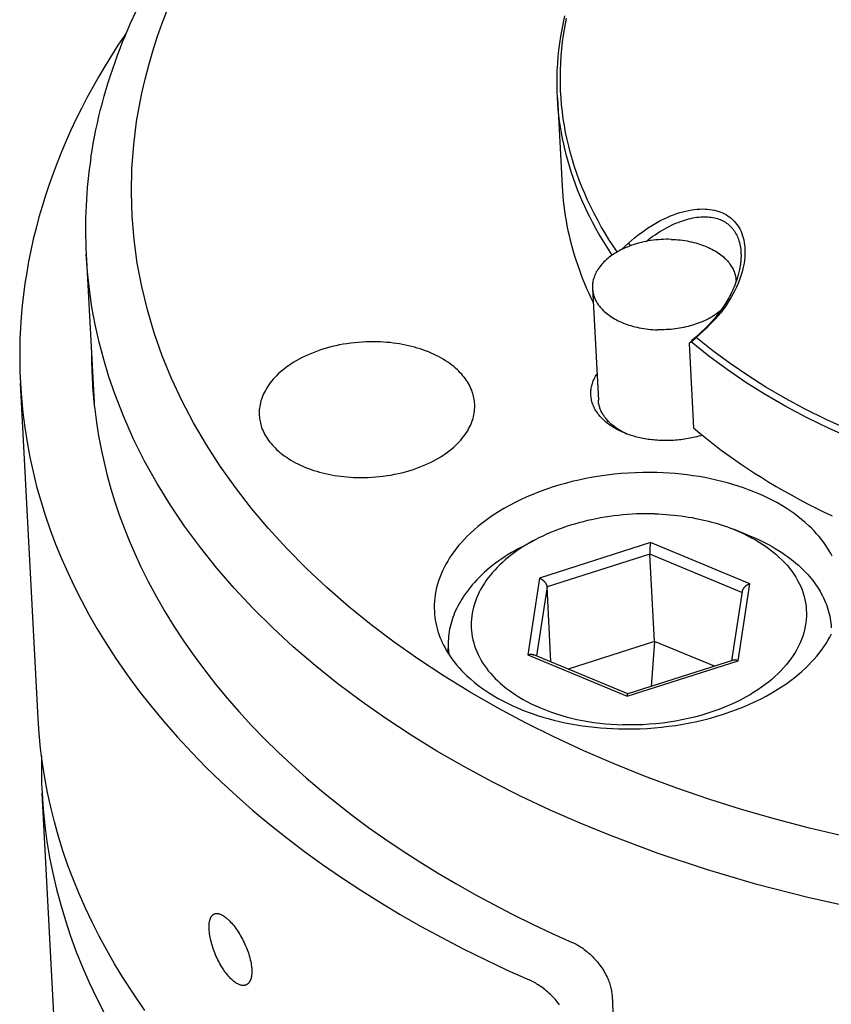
# Model space of a CAD drawing. Extents: x 0 to 1189, y 0 to 841.
# Tile 18 of 80: x 92 to 115, y 167 to 195. Entities that reach past the tile are written whole.
import ezdxf

# ---------------------------------------------------------------- set-up
doc = ezdxf.new("R2010")
doc.units = 0
doc.header["$LTSCALE"] = 65.395
doc.layers.add('connessioni_resistenze_c0_BL8', color=7, linetype='CONTINUOUS')

# ---------------------------------------------------------------- blocks, each defined once
blk = doc.blocks.new('CONNESSIONI_RESISTENZE_C0_BL8', base_point=(122.512, 182.837))
at = {"layer": 'connessioni_resistenze_c0_BL8', "color": 2, "linetype": 'CONTINUOUS'}
for p, q in [((94.593, 194.91), (94.573, 194.915)), ((94.592, 194.907), (94.595, 194.915)), ((107.208, 193.08), (107.344, 190.508)), ((109.082, 188.655), (109.28, 188.839)), ((109.28, 188.839), (109.346, 188.769)), ((93.448, 188.518), (93.677, 184.188)), ((108.231, 187.524), (108.404, 184.259)), ((111.556, 186.385), (111.251, 186.103)), ((111.567, 186.374), (111.261, 186.091)), ((111.567, 186.374), (111.556, 186.385)), ((111.11, 185.972), (111.053, 185.919)), ((111.115, 185.966), (111.053, 185.919)), ((111.136, 185.997), (111.11, 185.972)), ((111.115, 185.966), (111.261, 186.091)), ((111.251, 186.103), (111.136, 185.997)), ((111.053, 185.919), (111.184, 183.452)), ((92.044, 174.965), (91.526, 184.76)), ((112.772, 180.324), (112.349, 180.492)), ((106.157, 179.974), (106.561, 180.186)), ((109.926, 180.103), (106.685, 179.069)), ((112.826, 178.896), (109.926, 180.103)), ((109.91, 179.766), (106.905, 178.808)), ((110.045, 177.219), (109.91, 179.766)), ((112.597, 178.648), (109.91, 179.766)), ((106.685, 179.069), (106.346, 176.829)), ((106.905, 178.808), (106.6, 176.796)), ((107.021, 176.621), (106.905, 178.808)), ((112.486, 176.656), (112.826, 178.896)), ((112.602, 178.675), (112.295, 176.653)), ((104.032, 176.851), (104.022, 177.023)), ((110.045, 177.219), (107.519, 176.414)), ((110.045, 177.219), (109.942, 175.903)), ((111.792, 176.493), (110.045, 177.219)), ((106.346, 176.829), (109.246, 175.623)), ((109.267, 175.686), (106.516, 176.831)), ((109.246, 175.623), (112.486, 176.656)), ((112.35, 176.671), (109.265, 175.687)), ((94.29, 132.521), (92.159, 172.788)), ((108.803, 166.885), (108.869, 165.623))]:
    blk.add_line(p, q, dxfattribs=at)
for points in [[(94.595, 194.915), (94.746, 195.267), (94.905, 195.615)], [(94.922, 192.397), (94.992, 192.811), (95.074, 193.223), (95.168, 193.632), (95.274, 194.039), (95.391, 194.442), (95.525, 194.855), (95.67, 195.263), (95.826, 195.666)], [(107.208, 193.08), (107.2, 193.28), (107.197, 193.479), (107.198, 193.679), (107.204, 193.878), (107.216, 194.079), (107.232, 194.279), (107.252, 194.479), (107.278, 194.678), (107.308, 194.879), (107.343, 195.079), (107.383, 195.278), (107.427, 195.476)], [(107.389, 194.917), (107.416, 195.081), (107.445, 195.244), (107.478, 195.406)], [(115.809, 183.137), (115.148, 183.432), (114.497, 183.749), (113.879, 184.077), (113.273, 184.427), (112.711, 184.78), (112.163, 185.154), (111.63, 185.549), (111.115, 185.966)], [(94.573, 194.915), (94.376, 194.618), (94.184, 194.318), (93.998, 194.015), (93.817, 193.708), (93.641, 193.398), (93.471, 193.085), (93.307, 192.769), (93.15, 192.45), (93.003, 192.139), (92.862, 191.825), (92.728, 191.509), (92.6, 191.19), (92.48, 190.874), (92.367, 190.557), (92.26, 190.237), (92.16, 189.915), (92.068, 189.597), (91.983, 189.277), (91.904, 188.955), (91.832, 188.631), (91.768, 188.311), (91.711, 187.989), (91.66, 187.666), (91.617, 187.341), (91.581, 187.019), (91.552, 186.697), (91.53, 186.373), (91.515, 186.05), (91.507, 185.727), (91.506, 185.405), (91.512, 185.082), (91.526, 184.76)], [(93.588, 191.347), (93.62, 191.548), (93.654, 191.749), (93.692, 191.949), (93.732, 192.148), (93.775, 192.347), (93.821, 192.545), (93.87, 192.743), (93.921, 192.94), (93.975, 193.136), (94.033, 193.337), (94.094, 193.536), (94.157, 193.735), (94.223, 193.932), (94.292, 194.129), (94.363, 194.325), (94.437, 194.52), (94.513, 194.714), (94.592, 194.907)], [(108.954, 188.586), (108.832, 188.767), (108.714, 188.949), (108.6, 189.135), (108.49, 189.322), (108.384, 189.512), (108.282, 189.705), (108.184, 189.899), (108.091, 190.096), (108.005, 190.288), (107.924, 190.482), (107.847, 190.678), (107.775, 190.876), (107.709, 191.073), (107.647, 191.27), (107.59, 191.47), (107.538, 191.67), (107.491, 191.87), (107.449, 192.07), (107.412, 192.272), (107.38, 192.474), (107.353, 192.676), (107.331, 192.879), (107.315, 193.082), (107.303, 193.286), (107.296, 193.489), (107.294, 193.693), (107.297, 193.897), (107.306, 194.101), (107.319, 194.306), (107.338, 194.51), (107.361, 194.714), (107.389, 194.917)], [(115.676, 183.415), (115.057, 183.697), (114.448, 183.999), (113.868, 184.311), (113.299, 184.642), (112.77, 184.976), (112.252, 185.328), (111.749, 185.7), (111.261, 186.091)], [(108.81, 188.496), (108.709, 188.648), (108.611, 188.802), (108.515, 188.957), (108.422, 189.114), (108.332, 189.273), (108.245, 189.433), (108.161, 189.595), (108.082, 189.754), (108.007, 189.913), (107.934, 190.075), (107.865, 190.237), (107.798, 190.401), (107.735, 190.566), (107.675, 190.732), (107.62, 190.895), (107.568, 191.06), (107.519, 191.226), (107.473, 191.392), (107.431, 191.559), (107.392, 191.728), (107.357, 191.897), (107.325, 192.064), (107.297, 192.233), (107.272, 192.401), (107.251, 192.571), (107.233, 192.74), (107.219, 192.91), (107.208, 193.08)], [(115.566, 171.533), (114.566, 171.771), (113.573, 172.032), (112.585, 172.317), (111.634, 172.617), (110.691, 172.94), (109.756, 173.286), (108.863, 173.644), (107.979, 174.025), (107.106, 174.43), (106.279, 174.843), (105.463, 175.279), (104.661, 175.738), (103.906, 176.202), (103.166, 176.688), (102.443, 177.198), (101.768, 177.707), (101.112, 178.239), (100.474, 178.794), (99.886, 179.346), (99.318, 179.918), (98.774, 180.513), (98.277, 181.101), (97.804, 181.709), (97.358, 182.337), (96.957, 182.957), (96.584, 183.595), (96.24, 184.249), (95.939, 184.896), (95.669, 185.556), (95.432, 186.23), (95.234, 186.898), (95.069, 187.576), (94.94, 188.261), (94.847, 188.945), (94.791, 189.633), (94.77, 190.323), (94.785, 191.017), (94.836, 191.709), (94.922, 192.397)], [(107.344, 190.508), (107.353, 190.363), (107.365, 190.219), (107.379, 190.074), (107.395, 189.93), (107.414, 189.786), (107.436, 189.643), (107.46, 189.498), (107.487, 189.355), (107.516, 189.212), (107.548, 189.069), (107.582, 188.927), (107.618, 188.786), (107.658, 188.643), (107.7, 188.501), (107.744, 188.36), (107.791, 188.22), (107.84, 188.08), (107.891, 187.941), (107.945, 187.801), (108.002, 187.661), (108.061, 187.522), (108.123, 187.385), (108.186, 187.248), (108.252, 187.112)], [(109.28, 188.839), (109.37, 188.92), (109.461, 188.998), (109.555, 189.073), (109.65, 189.146), (109.748, 189.217), (109.841, 189.28), (109.936, 189.341), (110.032, 189.4), (110.13, 189.456), (110.23, 189.509), (110.321, 189.554), (110.413, 189.596), (110.507, 189.636), (110.601, 189.673), (110.697, 189.707), (110.782, 189.734), (110.868, 189.759), (110.955, 189.781), (111.042, 189.799), (111.13, 189.815), (111.208, 189.826), (111.286, 189.834), (111.363, 189.839), (111.442, 189.841), (111.52, 189.839), (111.588, 189.835), (111.657, 189.828), (111.725, 189.818), (111.792, 189.804), (111.859, 189.788), (111.919, 189.769), (111.977, 189.748), (112.034, 189.724), (112.09, 189.697), (112.145, 189.666), (112.194, 189.635), (112.242, 189.6), (112.288, 189.563), (112.332, 189.523), (112.374, 189.481), (112.413, 189.436), (112.45, 189.389), (112.483, 189.34), (112.515, 189.289), (112.543, 189.237), (112.57, 189.179), (112.595, 189.12), (112.616, 189.059), (112.634, 188.998), (112.649, 188.936), (112.662, 188.866), (112.673, 188.796), (112.68, 188.725), (112.684, 188.654), (112.685, 188.583), (112.683, 188.503), (112.678, 188.423), (112.669, 188.343), (112.658, 188.263), (112.644, 188.184), (112.624, 188.094), (112.602, 188.006), (112.576, 187.918), (112.548, 187.831), (112.516, 187.745), (112.478, 187.65), (112.437, 187.556), (112.392, 187.463), (112.345, 187.372), (112.295, 187.282), (112.237, 187.185), (112.176, 187.089), (112.112, 186.995), (112.046, 186.904), (111.976, 186.814), (111.9, 186.721), (111.821, 186.631), (111.739, 186.542), (111.654, 186.457), (111.567, 186.374)], [(116.054, 169.406), (114.52, 169.747), (113.036, 170.129), (111.565, 170.561), (110.153, 171.03), (108.759, 171.55), (107.872, 171.913), (106.994, 172.298), (106.126, 172.707), (105.303, 173.121), (104.491, 173.559), (103.691, 174.019), (102.938, 174.483), (102.198, 174.968), (101.475, 175.477), (100.798, 175.984), (100.138, 176.514), (99.496, 177.066), (98.902, 177.614), (98.327, 178.183), (97.774, 178.773), (97.266, 179.357), (96.782, 179.96), (96.323, 180.583), (95.907, 181.198), (95.517, 181.83), (95.155, 182.479), (94.834, 183.121), (94.543, 183.777), (94.282, 184.446), (94.111, 184.945), (93.959, 185.449), (93.826, 185.955), (93.711, 186.464), (93.617, 186.974), (93.541, 187.488), (93.485, 188.002), (93.448, 188.518)], [(109.801, 188.894), (109.866, 188.945), (109.931, 188.995), (109.998, 189.043), (110.066, 189.09), (110.134, 189.136), (110.204, 189.18), (110.274, 189.223), (110.346, 189.264), (110.409, 189.298), (110.472, 189.331), (110.537, 189.363), (110.602, 189.393), (110.668, 189.422), (110.734, 189.449), (110.801, 189.475), (110.869, 189.498), (110.927, 189.517), (110.985, 189.534), (111.043, 189.55), (111.102, 189.564), (111.162, 189.577), (111.221, 189.588), (111.281, 189.597), (111.341, 189.604), (111.394, 189.608), (111.447, 189.611), (111.5, 189.612), (111.553, 189.611), (111.601, 189.609), (111.65, 189.605), (111.698, 189.599), (111.746, 189.591), (111.791, 189.582), (111.835, 189.571), (111.879, 189.559), (111.922, 189.544), (111.962, 189.529), (112.001, 189.512), (112.04, 189.493), (112.078, 189.473), (112.113, 189.451), (112.148, 189.428), (112.181, 189.404), (112.213, 189.377), (112.244, 189.35), (112.274, 189.321), (112.302, 189.291), (112.329, 189.259), (112.355, 189.226), (112.379, 189.191), (112.402, 189.156), (112.423, 189.119), (112.444, 189.08), (112.463, 189.04), (112.48, 188.999), (112.495, 188.958), (112.511, 188.911), (112.524, 188.864), (112.536, 188.817), (112.545, 188.769), (112.553, 188.72), (112.56, 188.672), (112.565, 188.623), (112.568, 188.575)], [(110.529, 188.954), (110.454, 188.956), (110.38, 188.955), (110.306, 188.953), (110.232, 188.949), (110.158, 188.944), (110.084, 188.937), (110.011, 188.929), (109.938, 188.918), (109.865, 188.907), (109.793, 188.893), (109.721, 188.878), (109.65, 188.861), (109.581, 188.844), (109.513, 188.824), (109.446, 188.803), (109.379, 188.781), (109.312, 188.756), (109.246, 188.73), (109.185, 188.704), (109.125, 188.677), (109.065, 188.648), (109.007, 188.617), (108.949, 188.584), (108.892, 188.55), (108.848, 188.522), (108.805, 188.493), (108.762, 188.462), (108.721, 188.431), (108.68, 188.398), (108.64, 188.364), (108.602, 188.329), (108.568, 188.296), (108.535, 188.262), (108.503, 188.227), (108.473, 188.191), (108.443, 188.154), (108.416, 188.115), (108.389, 188.076), (108.367, 188.039), (108.345, 188.002), (108.326, 187.964), (108.308, 187.925), (108.291, 187.885), (108.277, 187.845), (108.264, 187.804), (108.255, 187.769), (108.247, 187.734), (108.241, 187.699), (108.236, 187.664), (108.233, 187.629), (108.231, 187.594), (108.23, 187.559), (108.231, 187.524)], [(110.529, 188.954), (110.595, 188.952), (110.662, 188.948), (110.728, 188.943), (110.794, 188.936), (110.861, 188.928), (110.927, 188.918), (110.993, 188.907), (111.058, 188.895), (111.123, 188.881), (111.188, 188.866), (111.253, 188.849), (111.307, 188.833), (111.362, 188.816), (111.416, 188.798), (111.47, 188.778), (111.523, 188.758), (111.575, 188.736), (111.624, 188.714), (111.672, 188.691), (111.719, 188.667), (111.766, 188.642), (111.812, 188.615), (111.858, 188.587), (111.899, 188.56), (111.939, 188.532), (111.978, 188.503), (112.017, 188.472), (112.054, 188.44), (112.09, 188.407), (112.118, 188.381), (112.145, 188.353), (112.171, 188.324), (112.197, 188.295), (112.221, 188.265), (112.244, 188.234), (112.266, 188.203), (112.286, 188.173), (112.304, 188.142), (112.322, 188.111), (112.338, 188.079), (112.353, 188.046), (112.367, 188.013), (112.379, 187.98), (112.39, 187.947), (112.399, 187.914), (112.407, 187.881), (112.414, 187.847), (112.419, 187.814), (112.423, 187.78), (112.426, 187.746)], [(112.568, 188.575), (112.569, 188.542), (112.57, 188.509), (112.57, 188.476), (112.57, 188.443), (112.569, 188.411), (112.567, 188.378), (112.565, 188.345), (112.562, 188.312), (112.559, 188.28), (112.555, 188.247), (112.551, 188.214), (112.546, 188.182), (112.54, 188.144), (112.533, 188.107), (112.526, 188.07), (112.518, 188.033), (112.51, 187.996), (112.501, 187.959), (112.491, 187.923), (112.481, 187.886), (112.47, 187.85), (112.459, 187.814), (112.447, 187.778), (112.435, 187.742)], [(112.431, 187.729), (112.411, 187.674), (112.39, 187.62), (112.368, 187.566), (112.345, 187.512), (112.321, 187.459), (112.296, 187.406), (112.27, 187.354), (112.243, 187.302), (112.215, 187.25), (112.187, 187.199), (112.157, 187.149), (112.127, 187.099), (112.096, 187.049), (112.06, 186.994), (112.023, 186.939), (111.985, 186.885), (111.946, 186.832), (111.906, 186.779), (111.865, 186.727), (111.823, 186.676), (111.781, 186.626), (111.738, 186.576), (111.693, 186.527), (111.648, 186.479), (111.603, 186.432), (111.556, 186.385)], [(108.231, 187.524), (108.234, 187.49), (108.238, 187.456), (108.243, 187.422), (108.25, 187.388), (108.258, 187.355), (108.267, 187.322), (108.278, 187.289), (108.29, 187.256), (108.304, 187.223), (108.319, 187.19), (108.335, 187.158), (108.353, 187.127), (108.371, 187.096), (108.391, 187.066), (108.413, 187.035), (108.436, 187.004), (108.46, 186.974), (108.486, 186.945), (108.512, 186.916), (108.539, 186.889), (108.567, 186.862), (108.603, 186.829), (108.64, 186.797), (108.679, 186.767), (108.718, 186.737), (108.758, 186.709), (108.799, 186.682), (108.845, 186.654), (108.891, 186.628), (108.938, 186.602), (108.985, 186.578), (109.033, 186.555), (109.082, 186.534), (109.134, 186.512), (109.187, 186.491), (109.241, 186.471), (109.295, 186.453), (109.35, 186.436), (109.404, 186.421), (109.469, 186.404), (109.534, 186.388), (109.599, 186.374), (109.665, 186.362), (109.73, 186.351), (109.796, 186.341), (109.863, 186.333), (109.929, 186.327), (109.995, 186.321), (110.062, 186.317), (110.128, 186.315)], [(111.971, 186.866), (111.932, 186.835), (111.893, 186.805), (111.853, 186.777), (111.812, 186.749), (111.77, 186.722), (111.728, 186.697), (111.686, 186.672), (111.642, 186.648), (111.599, 186.625), (111.544, 186.598), (111.489, 186.573), (111.434, 186.549), (111.378, 186.526), (111.321, 186.504), (111.264, 186.484), (111.207, 186.465), (111.149, 186.447), (111.087, 186.429), (111.025, 186.413), (110.963, 186.397), (110.901, 186.384), (110.838, 186.371), (110.775, 186.36), (110.712, 186.35), (110.648, 186.341), (110.584, 186.333), (110.519, 186.327), (110.454, 186.322), (110.389, 186.318), (110.324, 186.315), (110.259, 186.314), (110.194, 186.314), (110.128, 186.315)], [(101.948, 185.963), (101.837, 185.965), (101.726, 185.965), (101.614, 185.961), (101.503, 185.956), (101.392, 185.948), (101.281, 185.937), (101.172, 185.925), (101.063, 185.909), (100.954, 185.892), (100.845, 185.871), (100.738, 185.849), (100.63, 185.824), (100.528, 185.797), (100.426, 185.768), (100.324, 185.737), (100.224, 185.703), (100.124, 185.666), (100.025, 185.627), (99.934, 185.588), (99.843, 185.547), (99.754, 185.503), (99.665, 185.457), (99.579, 185.408), (99.493, 185.357), (99.427, 185.315), (99.362, 185.271), (99.299, 185.225), (99.236, 185.178), (99.175, 185.129), (99.116, 185.078), (99.058, 185.025), (99.007, 184.975), (98.958, 184.924), (98.91, 184.872), (98.864, 184.818), (98.821, 184.762), (98.779, 184.705), (98.739, 184.646), (98.709, 184.597), (98.68, 184.547), (98.653, 184.496), (98.628, 184.444), (98.606, 184.394), (98.586, 184.342), (98.568, 184.29), (98.551, 184.237), (98.538, 184.186), (98.526, 184.133), (98.517, 184.081), (98.509, 184.028), (98.504, 183.975), (98.502, 183.922), (98.501, 183.87), (98.503, 183.817)], [(104.794, 184.15), (104.791, 184.195), (104.786, 184.239), (104.78, 184.283), (104.772, 184.327), (104.762, 184.371), (104.751, 184.415), (104.738, 184.459), (104.724, 184.501), (104.706, 184.552), (104.685, 184.601), (104.662, 184.65), (104.638, 184.698), (104.612, 184.745), (104.584, 184.791), (104.555, 184.836), (104.522, 184.883), (104.487, 184.93), (104.45, 184.975), (104.413, 185.019), (104.373, 185.061), (104.333, 185.103), (104.291, 185.143), (104.237, 185.192), (104.181, 185.24), (104.123, 185.286), (104.064, 185.33), (104.004, 185.372), (103.942, 185.412), (103.874, 185.454), (103.805, 185.494), (103.735, 185.532), (103.664, 185.568), (103.591, 185.603), (103.519, 185.635), (103.44, 185.668), (103.36, 185.699), (103.279, 185.728), (103.198, 185.756), (103.117, 185.781), (103.034, 185.805), (102.947, 185.828), (102.86, 185.849), (102.772, 185.868), (102.683, 185.886), (102.594, 185.901), (102.505, 185.915), (102.413, 185.928), (102.32, 185.939), (102.228, 185.947), (102.135, 185.954), (102.042, 185.96), (101.948, 185.963)], [(109.19, 183.293), (109.138, 183.315), (109.086, 183.337), (109.035, 183.361), (108.984, 183.386), (108.934, 183.413), (108.885, 183.44), (108.846, 183.463), (108.808, 183.487), (108.771, 183.512), (108.734, 183.537), (108.697, 183.563), (108.662, 183.591), (108.627, 183.619), (108.595, 183.646), (108.564, 183.674), (108.534, 183.702), (108.505, 183.732), (108.477, 183.762), (108.449, 183.793), (108.423, 183.825), (108.399, 183.855), (108.377, 183.886), (108.355, 183.917), (108.334, 183.95), (108.315, 183.983), (108.296, 184.016), (108.279, 184.051), (108.264, 184.084), (108.25, 184.117), (108.238, 184.151), (108.226, 184.186), (108.216, 184.22), (108.208, 184.255), (108.2, 184.291), (108.194, 184.326), (108.19, 184.361), (108.187, 184.396), (108.185, 184.432), (108.185, 184.467), (108.186, 184.503), (108.188, 184.538), (108.192, 184.574), (108.197, 184.61), (108.204, 184.646), (108.212, 184.681), (108.221, 184.716), (108.231, 184.751), (108.243, 184.785), (108.257, 184.821), (108.272, 184.857), (108.288, 184.892), (108.305, 184.926), (108.324, 184.96), (108.343, 184.993), (108.364, 185.025)], [(91.526, 184.76), (91.555, 184.326), (91.598, 183.893), (91.653, 183.462), (91.721, 183.03), (91.802, 182.6), (91.896, 182.173), (92.002, 181.745), (92.122, 181.321), (92.253, 180.9), (92.398, 180.477), (92.556, 180.058), (92.725, 179.644), (92.908, 179.227), (93.103, 178.816), (93.308, 178.41), (93.529, 178.002), (93.761, 177.599), (94.003, 177.203), (94.317, 176.719), (94.646, 176.245), (94.989, 175.78), (95.345, 175.326), (95.714, 174.881), (96.115, 174.424), (96.529, 173.978), (96.954, 173.544), (97.39, 173.12), (97.837, 172.708), (98.319, 172.285), (98.811, 171.873), (99.314, 171.474), (99.825, 171.086), (100.345, 170.71), (100.901, 170.326), (101.466, 169.955), (102.039, 169.595), (102.619, 169.248), (103.206, 168.913), (103.83, 168.573), (104.46, 168.246), (105.096, 167.932), (105.738, 167.629), (106.386, 167.339)], [(109.192, 183.297), (109.158, 183.313), (109.125, 183.33), (109.092, 183.347), (109.059, 183.365), (109.027, 183.384), (108.995, 183.403), (108.963, 183.423), (108.932, 183.444), (108.901, 183.465), (108.871, 183.487), (108.844, 183.507), (108.818, 183.528), (108.792, 183.55), (108.766, 183.572), (108.741, 183.595), (108.717, 183.618), (108.693, 183.642), (108.67, 183.667), (108.648, 183.692), (108.626, 183.718), (108.608, 183.74), (108.592, 183.762), (108.575, 183.785), (108.56, 183.808), (108.544, 183.831), (108.53, 183.855), (108.516, 183.879), (108.503, 183.904), (108.49, 183.929), (108.479, 183.954), (108.468, 183.979), (108.459, 184.002), (108.451, 184.025), (108.443, 184.048), (108.436, 184.071), (108.43, 184.094), (108.424, 184.118), (108.418, 184.145), (108.413, 184.174), (108.409, 184.202), (108.406, 184.23), (108.404, 184.259)], [(93.698, 183.993), (93.749, 183.604), (93.811, 183.215), (93.884, 182.829), (93.969, 182.442), (94.064, 182.058), (94.17, 181.676), (94.288, 181.293), (94.416, 180.914), (94.555, 180.538), (94.705, 180.16), (94.866, 179.786), (95.036, 179.417), (95.26, 178.967), (95.497, 178.524), (95.747, 178.089), (96.011, 177.661), (96.286, 177.241), (96.587, 176.81), (96.899, 176.387), (97.224, 175.974), (97.559, 175.569), (97.905, 175.173), (98.279, 174.767), (98.663, 174.37), (99.058, 173.983), (99.461, 173.606), (99.874, 173.238), (100.317, 172.861), (100.769, 172.495), (101.229, 172.139), (101.696, 171.793), (102.171, 171.457), (102.678, 171.114), (103.191, 170.782), (103.711, 170.461), (104.238, 170.15), (104.77, 169.85), (105.334, 169.546), (105.903, 169.252), (106.478, 168.97), (107.057, 168.698), (107.642, 168.436)], [(101.348, 182.004), (101.46, 182.002), (101.571, 182.003), (101.682, 182.006), (101.793, 182.012), (101.905, 182.02), (102.016, 182.03), (102.125, 182.043), (102.234, 182.058), (102.343, 182.076), (102.451, 182.096), (102.559, 182.119), (102.666, 182.144), (102.769, 182.17), (102.871, 182.199), (102.972, 182.231), (103.073, 182.265), (103.173, 182.301), (103.271, 182.34), (103.363, 182.379), (103.454, 182.42), (103.543, 182.464), (103.631, 182.51), (103.718, 182.559), (103.803, 182.611), (103.869, 182.653), (103.934, 182.697), (103.998, 182.742), (104.06, 182.79), (104.121, 182.839), (104.181, 182.89), (104.239, 182.943), (104.289, 182.992), (104.339, 183.043), (104.386, 183.096), (104.432, 183.15), (104.476, 183.205), (104.518, 183.263), (104.557, 183.321), (104.588, 183.37), (104.616, 183.42), (104.643, 183.471), (104.668, 183.523), (104.69, 183.574), (104.711, 183.625), (104.729, 183.677), (104.745, 183.73), (104.759, 183.782), (104.771, 183.834), (104.78, 183.887), (104.787, 183.94), (104.792, 183.992), (104.795, 184.045), (104.796, 184.098), (104.794, 184.15)], [(98.503, 183.817), (98.506, 183.773), (98.511, 183.728), (98.517, 183.684), (98.525, 183.64), (98.535, 183.596), (98.546, 183.552), (98.558, 183.509), (98.572, 183.466), (98.591, 183.416), (98.612, 183.366), (98.634, 183.317), (98.659, 183.27), (98.685, 183.223), (98.713, 183.176), (98.742, 183.131), (98.775, 183.084), (98.81, 183.038), (98.846, 182.993), (98.884, 182.949), (98.923, 182.906), (98.964, 182.865), (99.005, 182.825), (99.06, 182.775), (99.116, 182.727), (99.174, 182.682), (99.233, 182.638), (99.293, 182.596), (99.355, 182.555), (99.423, 182.513), (99.492, 182.473), (99.562, 182.435), (99.633, 182.399), (99.705, 182.365), (99.778, 182.332), (99.857, 182.299), (99.937, 182.268), (100.017, 182.239), (100.098, 182.212), (100.18, 182.186), (100.262, 182.163), (100.349, 182.14), (100.437, 182.118), (100.525, 182.099), (100.614, 182.082), (100.702, 182.066), (100.791, 182.052), (100.884, 182.04), (100.976, 182.029), (101.069, 182.02), (101.162, 182.013), (101.255, 182.008), (101.348, 182.004)], [(111.184, 183.452), (111.372, 183.293), (111.563, 183.137), (111.757, 182.984), (111.953, 182.835), (112.151, 182.688), (112.352, 182.544), (112.554, 182.404), (112.759, 182.266), (112.966, 182.131), (113.174, 181.999), (113.385, 181.87), (113.597, 181.744), (113.824, 181.613), (114.052, 181.485), (114.282, 181.36), (114.514, 181.238), (114.748, 181.119), (114.983, 181.003), (115.228, 180.886)], [(110.273, 183.081), (110.221, 183.083), (110.169, 183.086), (110.117, 183.089), (110.066, 183.093), (110.014, 183.098), (109.963, 183.103), (109.911, 183.11), (109.86, 183.117), (109.809, 183.125), (109.757, 183.134), (109.706, 183.143), (109.662, 183.152), (109.619, 183.162), (109.575, 183.172), (109.531, 183.183), (109.488, 183.194), (109.445, 183.206), (109.402, 183.219), (109.359, 183.233), (109.316, 183.247), (109.274, 183.261), (109.232, 183.277), (109.19, 183.293)], [(111.438, 183.239), (111.387, 183.224), (111.336, 183.209), (111.284, 183.195), (111.233, 183.182), (111.181, 183.17), (111.129, 183.158), (111.077, 183.148), (111.025, 183.138), (110.973, 183.129), (110.92, 183.121), (110.868, 183.113), (110.814, 183.106), (110.76, 183.1), (110.706, 183.095), (110.652, 183.09), (110.598, 183.087), (110.543, 183.084), (110.489, 183.082), (110.435, 183.08), (110.381, 183.08), (110.327, 183.08), (110.273, 183.081)], [(110.124, 182.146), (109.914, 182.15), (109.703, 182.148), (109.493, 182.143), (109.283, 182.132), (109.073, 182.117), (108.864, 182.097), (108.657, 182.073), (108.451, 182.044), (108.245, 182.011), (108.041, 181.973), (107.837, 181.93), (107.634, 181.882), (107.44, 181.832), (107.247, 181.777), (107.056, 181.718), (106.866, 181.654), (106.678, 181.585), (106.491, 181.511), (106.318, 181.438), (106.147, 181.36), (105.978, 181.277), (105.812, 181.19), (105.648, 181.098), (105.486, 181.001), (105.362, 180.921), (105.239, 180.838), (105.119, 180.752), (105.001, 180.662), (104.886, 180.569), (104.773, 180.473), (104.664, 180.373), (104.578, 180.29), (104.494, 180.204), (104.413, 180.115), (104.334, 180.025), (104.262, 179.936), (104.192, 179.846), (104.126, 179.753), (104.062, 179.658), (104.005, 179.565), (103.951, 179.471), (103.9, 179.375), (103.853, 179.277), (103.811, 179.181), (103.773, 179.084), (103.738, 178.986), (103.707, 178.886), (103.682, 178.788), (103.66, 178.689), (103.642, 178.59), (103.628, 178.49), (103.619, 178.391), (103.613, 178.291), (103.612, 178.192), (103.615, 178.092)], [(115.23, 179.706), (115.188, 179.786), (115.144, 179.864), (115.097, 179.941), (115.047, 180.017), (114.984, 180.106), (114.919, 180.193), (114.85, 180.278), (114.778, 180.361), (114.704, 180.442), (114.628, 180.52), (114.549, 180.596), (114.446, 180.69), (114.34, 180.78), (114.231, 180.866), (114.12, 180.949), (114.006, 181.029), (113.89, 181.105), (113.761, 181.184), (113.631, 181.26), (113.498, 181.332), (113.364, 181.4), (113.227, 181.465), (113.09, 181.526), (112.941, 181.589), (112.79, 181.647), (112.638, 181.702), (112.485, 181.754), (112.33, 181.802), (112.175, 181.847), (112.011, 181.89), (111.845, 181.93), (111.679, 181.967), (111.512, 182), (111.344, 182.029), (111.176, 182.055), (111.001, 182.079), (110.826, 182.099), (110.651, 182.116), (110.476, 182.129), (110.3, 182.139), (110.124, 182.146)], [(110.053, 180.942), (109.92, 180.945), (109.787, 180.945), (109.654, 180.943), (109.521, 180.939), (109.388, 180.932), (109.255, 180.923), (109.122, 180.912), (108.991, 180.899), (108.859, 180.884), (108.728, 180.866), (108.598, 180.846), (108.467, 180.824), (108.338, 180.799), (108.208, 180.772), (108.083, 180.744), (107.958, 180.714), (107.834, 180.681), (107.71, 180.646), (107.588, 180.609), (107.465, 180.569), (107.344, 180.527), (107.229, 180.485), (107.115, 180.441), (107.002, 180.395), (106.89, 180.346), (106.779, 180.295), (106.669, 180.242), (106.561, 180.186)], [(110.053, 180.942), (110.163, 180.938), (110.272, 180.933), (110.382, 180.926), (110.491, 180.917), (110.601, 180.907), (110.71, 180.895), (110.819, 180.881), (110.928, 180.866), (111.037, 180.849), (111.145, 180.831), (111.253, 180.81), (111.347, 180.791), (111.44, 180.771), (111.533, 180.75), (111.625, 180.727), (111.717, 180.702), (111.809, 180.677), (111.9, 180.65), (111.991, 180.621), (112.081, 180.591), (112.171, 180.56), (112.26, 180.527), (112.349, 180.492)], [(112.349, 180.492), (112.385, 180.478), (112.42, 180.464), (112.456, 180.449), (112.49, 180.434), (112.525, 180.419), (112.559, 180.404), (112.594, 180.388), (112.628, 180.372), (112.662, 180.356), (112.696, 180.34), (112.73, 180.323), (112.763, 180.306)], [(106.561, 180.186), (106.527, 180.168), (106.493, 180.15), (106.459, 180.131), (106.426, 180.113), (106.393, 180.094), (106.361, 180.075), (106.328, 180.056), (106.296, 180.037), (106.264, 180.017), (106.232, 179.998), (106.2, 179.978), (106.168, 179.957)], [(112.763, 180.306), (112.876, 180.247), (112.988, 180.185), (113.097, 180.12), (113.205, 180.052), (113.31, 179.98), (113.406, 179.91), (113.5, 179.837), (113.591, 179.762), (113.679, 179.683), (113.764, 179.601), (113.841, 179.522), (113.914, 179.44), (113.984, 179.355), (114.051, 179.268), (114.114, 179.178), (114.169, 179.091), (114.221, 179.002), (114.269, 178.911), (114.312, 178.818), (114.351, 178.722), (114.384, 178.63), (114.412, 178.535), (114.436, 178.44), (114.454, 178.343), (114.468, 178.245), (114.477, 178.148), (114.481, 178.051), (114.481, 177.953), (114.475, 177.856), (114.464, 177.759), (114.448, 177.66), (114.428, 177.562), (114.402, 177.465), (114.372, 177.369), (114.338, 177.275), (114.298, 177.177), (114.252, 177.081), (114.203, 176.987), (114.15, 176.895), (114.094, 176.806), (114.029, 176.712), (113.961, 176.621), (113.889, 176.532), (113.814, 176.446), (113.736, 176.363), (113.649, 176.276), (113.56, 176.192), (113.467, 176.111), (113.373, 176.033), (113.275, 175.957), (113.169, 175.88), (113.06, 175.805), (112.949, 175.734), (112.837, 175.665), (112.722, 175.6), (112.568, 175.517), (112.411, 175.439), (112.252, 175.366), (112.091, 175.298), (111.92, 175.232), (111.748, 175.17), (111.573, 175.113), (111.397, 175.061), (111.214, 175.012), (111.03, 174.968), (110.845, 174.928), (110.658, 174.893), (110.468, 174.863), (110.276, 174.837), (110.084, 174.816), (109.891, 174.8), (109.698, 174.789), (109.505, 174.782), (109.312, 174.78), (109.119, 174.783)], [(112.772, 180.324), (112.875, 180.282), (112.977, 180.238), (113.079, 180.192), (113.179, 180.145), (113.279, 180.095), (113.377, 180.043), (113.475, 179.989), (113.571, 179.933), (113.666, 179.875), (113.759, 179.815), (113.844, 179.757), (113.928, 179.698), (114.01, 179.636), (114.091, 179.572), (114.17, 179.507), (114.244, 179.443), (114.315, 179.377), (114.385, 179.31), (114.453, 179.24), (114.519, 179.169), (114.57, 179.111), (114.619, 179.053), (114.667, 178.993), (114.713, 178.931), (114.757, 178.869), (114.8, 178.806), (114.84, 178.744), (114.878, 178.682), (114.913, 178.618), (114.948, 178.554), (114.98, 178.488), (115.011, 178.422), (115.038, 178.357), (115.064, 178.292), (115.088, 178.226), (115.109, 178.159), (115.129, 178.091), (115.147, 178.023), (115.162, 177.956), (115.175, 177.888), (115.186, 177.82), (115.195, 177.752), (115.202, 177.683), (115.207, 177.614)], [(106.157, 179.974), (106.06, 179.921), (105.963, 179.867), (105.867, 179.811), (105.772, 179.753), (105.678, 179.693), (105.586, 179.631), (105.494, 179.567), (105.405, 179.501), (105.316, 179.433), (105.23, 179.363), (105.151, 179.297), (105.074, 179.229), (104.999, 179.159), (104.925, 179.087), (104.853, 179.014), (104.787, 178.943), (104.723, 178.87), (104.661, 178.795), (104.6, 178.719), (104.542, 178.641), (104.498, 178.578), (104.455, 178.515), (104.414, 178.45), (104.375, 178.384), (104.337, 178.318), (104.301, 178.25), (104.268, 178.185), (104.237, 178.119), (104.208, 178.052), (104.181, 177.984), (104.156, 177.915), (104.132, 177.846), (104.112, 177.779), (104.093, 177.711), (104.077, 177.643), (104.062, 177.574), (104.05, 177.505), (104.039, 177.435), (104.031, 177.367), (104.025, 177.298), (104.021, 177.229), (104.02, 177.16), (104.02, 177.091), (104.022, 177.023)], [(106.141, 179.94), (106.023, 179.86), (105.907, 179.776), (105.794, 179.689), (105.684, 179.597), (105.604, 179.527), (105.526, 179.453), (105.451, 179.378), (105.377, 179.3), (105.306, 179.221), (105.242, 179.144), (105.181, 179.065), (105.122, 178.984), (105.066, 178.901), (105.013, 178.816), (104.967, 178.735), (104.923, 178.652), (104.883, 178.567), (104.846, 178.481), (104.812, 178.393), (104.784, 178.308), (104.759, 178.222), (104.738, 178.136), (104.72, 178.048), (104.707, 177.959), (104.697, 177.873), (104.692, 177.785), (104.69, 177.698), (104.692, 177.611), (104.699, 177.524), (104.709, 177.436), (104.723, 177.35), (104.741, 177.264), (104.763, 177.179), (104.788, 177.095), (104.819, 177.009), (104.852, 176.925), (104.89, 176.842), (104.931, 176.761), (104.974, 176.681), (105.024, 176.599), (105.077, 176.519), (105.133, 176.441), (105.191, 176.365), (105.253, 176.291), (105.321, 176.215), (105.391, 176.141), (105.465, 176.069), (105.54, 176), (105.618, 175.933), (105.724, 175.847), (105.834, 175.765), (105.947, 175.687), (106.062, 175.613), (106.187, 175.538), (106.315, 175.467), (106.445, 175.401), (106.577, 175.338), (106.718, 175.276), (106.861, 175.218), (107.006, 175.164), (107.152, 175.114), (107.306, 175.065), (107.462, 175.021), (107.618, 174.981), (107.776, 174.944), (107.942, 174.91), (108.108, 174.88), (108.276, 174.855), (108.444, 174.833), (108.612, 174.815), (108.781, 174.8), (108.95, 174.79), (109.119, 174.783)], [(109.926, 180.103), (109.923, 180.089), (109.922, 180.075), (109.92, 180.061), (109.919, 180.047), (109.917, 180.032), (109.915, 180.011), (109.914, 179.989), (109.912, 179.967), (109.911, 179.945), (109.91, 179.922), (109.909, 179.898), (109.909, 179.875), (109.908, 179.851), (109.908, 179.837), (109.908, 179.823), (109.909, 179.809), (109.909, 179.794), (109.909, 179.78), (109.91, 179.766)], [(106.685, 179.069), (106.693, 179.066), (106.701, 179.062), (106.709, 179.058), (106.717, 179.054), (106.725, 179.05), (106.732, 179.045), (106.74, 179.041), (106.747, 179.036), (106.755, 179.031), (106.762, 179.026), (106.77, 179.02), (106.778, 179.013), (106.787, 179.007), (106.794, 179), (106.802, 178.993), (106.81, 178.986), (106.817, 178.978), (106.824, 178.971), (106.831, 178.963), (106.837, 178.957), (106.842, 178.95), (106.847, 178.943), (106.852, 178.937), (106.857, 178.93), (106.862, 178.923), (106.867, 178.916), (106.871, 178.909), (106.875, 178.901), (106.879, 178.894), (106.883, 178.886), (106.886, 178.88), (106.888, 178.875), (106.891, 178.869), (106.893, 178.863), (106.895, 178.857), (106.897, 178.851), (106.899, 178.845), (106.9, 178.839), (106.902, 178.833), (106.903, 178.826), (106.904, 178.82), (106.905, 178.814), (106.905, 178.808)], [(112.826, 178.896), (112.817, 178.893), (112.808, 178.89), (112.8, 178.887), (112.791, 178.883), (112.783, 178.879), (112.774, 178.875), (112.766, 178.871), (112.758, 178.867), (112.749, 178.862), (112.742, 178.857), (112.735, 178.853), (112.728, 178.848), (112.721, 178.843), (112.714, 178.838), (112.707, 178.833), (112.7, 178.828), (112.693, 178.822), (112.687, 178.816), (112.681, 178.811), (112.675, 178.805), (112.67, 178.8), (112.665, 178.795), (112.66, 178.789), (112.655, 178.783), (112.65, 178.777), (112.645, 178.771), (112.641, 178.765), (112.636, 178.759), (112.632, 178.753), (112.628, 178.746), (112.625, 178.741), (112.622, 178.736), (112.62, 178.731), (112.617, 178.725), (112.615, 178.72), (112.613, 178.715), (112.61, 178.709), (112.608, 178.704), (112.607, 178.698), (112.605, 178.692), (112.604, 178.687), (112.603, 178.681), (112.602, 178.675)], [(108.99, 174.668), (109.2, 174.664), (109.411, 174.665), (109.621, 174.671), (109.831, 174.682), (110.041, 174.697), (110.251, 174.717), (110.457, 174.741), (110.664, 174.77), (110.869, 174.803), (111.074, 174.841), (111.277, 174.884), (111.48, 174.931), (111.674, 174.982), (111.867, 175.036), (112.058, 175.096), (112.248, 175.16), (112.436, 175.229), (112.623, 175.302), (112.796, 175.376), (112.967, 175.454), (113.136, 175.537), (113.303, 175.624), (113.467, 175.716), (113.628, 175.813), (113.752, 175.893), (113.875, 175.976), (113.995, 176.062), (114.113, 176.151), (114.228, 176.244), (114.341, 176.341), (114.45, 176.44), (114.536, 176.524), (114.62, 176.61), (114.702, 176.698), (114.78, 176.789), (114.852, 176.877), (114.922, 176.968), (114.988, 177.061), (115.052, 177.156), (115.109, 177.248), (115.163, 177.343), (115.214, 177.439)], [(103.615, 178.092), (103.621, 178.008), (103.63, 177.925), (103.642, 177.841), (103.657, 177.758), (103.675, 177.675), (103.696, 177.592), (103.72, 177.51), (103.747, 177.429), (103.777, 177.347), (103.81, 177.266), (103.846, 177.186), (103.884, 177.108), (103.926, 177.028), (103.971, 176.949), (104.018, 176.872), (104.067, 176.797), (104.13, 176.707), (104.196, 176.62), (104.264, 176.535), (104.336, 176.452), (104.41, 176.372), (104.486, 176.293), (104.565, 176.217), (104.668, 176.124), (104.774, 176.034), (104.883, 175.947), (104.994, 175.864), (105.108, 175.785), (105.224, 175.708), (105.353, 175.629), (105.483, 175.554), (105.616, 175.482), (105.751, 175.414), (105.887, 175.349), (106.024, 175.287), (106.174, 175.225), (106.324, 175.166), (106.476, 175.111), (106.629, 175.06), (106.784, 175.012), (106.939, 174.967), (107.104, 174.923), (107.269, 174.883), (107.435, 174.847), (107.602, 174.814), (107.77, 174.784), (107.938, 174.758), (108.113, 174.735), (108.288, 174.714), (108.463, 174.698), (108.639, 174.684), (108.814, 174.674), (108.99, 174.668)], [(106.346, 176.829), (106.351, 176.831), (106.357, 176.833), (106.363, 176.834), (106.368, 176.836), (106.374, 176.837), (106.38, 176.838), (106.385, 176.839), (106.391, 176.84), (106.396, 176.841), (106.4, 176.842), (106.405, 176.842), (106.41, 176.843), (106.415, 176.844), (106.419, 176.844), (106.424, 176.844), (106.429, 176.844), (106.433, 176.845), (106.438, 176.845), (106.443, 176.845), (106.448, 176.845), (106.452, 176.844), (106.457, 176.844), (106.462, 176.844), (106.466, 176.843), (106.471, 176.843), (106.476, 176.842), (106.48, 176.841), (106.485, 176.84), (106.489, 176.839), (106.494, 176.838), (106.498, 176.837), (106.503, 176.836), (106.507, 176.834), (106.512, 176.832), (106.516, 176.831)], [(112.486, 176.656), (112.482, 176.658), (112.478, 176.66), (112.473, 176.661), (112.469, 176.663), (112.464, 176.664), (112.46, 176.666), (112.455, 176.667), (112.451, 176.668), (112.446, 176.67), (112.442, 176.671), (112.437, 176.672), (112.433, 176.673), (112.428, 176.674), (112.423, 176.674), (112.419, 176.675), (112.414, 176.676), (112.41, 176.676), (112.407, 176.676), (112.403, 176.677), (112.4, 176.677), (112.396, 176.677), (112.392, 176.677), (112.389, 176.677), (112.385, 176.677), (112.382, 176.676), (112.378, 176.676), (112.375, 176.676), (112.371, 176.675), (112.367, 176.675), (112.364, 176.674), (112.36, 176.673), (112.357, 176.673), (112.354, 176.672), (112.35, 176.671)], [(109.246, 175.623), (109.247, 175.627), (109.248, 175.631), (109.248, 175.636), (109.249, 175.64), (109.25, 175.644), (109.251, 175.648), (109.251, 175.651), (109.252, 175.654), (109.253, 175.657), (109.253, 175.66), (109.254, 175.663), (109.255, 175.665), (109.255, 175.668), (109.256, 175.669), (109.256, 175.671), (109.257, 175.672), (109.257, 175.673), (109.257, 175.675), (109.258, 175.676), (109.258, 175.677), (109.259, 175.679), (109.259, 175.68), (109.26, 175.681), (109.26, 175.682), (109.261, 175.682), (109.261, 175.683), (109.262, 175.684), (109.262, 175.684), (109.262, 175.685), (109.263, 175.685), (109.263, 175.685), (109.263, 175.686), (109.263, 175.686), (109.264, 175.686), (109.264, 175.686), (109.264, 175.686), (109.265, 175.687)], [(95.164, 166.45), (94.835, 166.924), (94.521, 167.408), (94.279, 167.805), (94.048, 168.207), (93.827, 168.616), (93.621, 169.021), (93.426, 169.433), (93.243, 169.849), (93.074, 170.263), (92.917, 170.682), (92.771, 171.105), (92.64, 171.526), (92.521, 171.951), (92.414, 172.379), (92.32, 172.806), (92.239, 173.235), (92.171, 173.667), (92.116, 174.098), (92.074, 174.531), (92.044, 174.965)], [(92.159, 172.788), (92.192, 172.319), (92.239, 171.851), (92.302, 171.384), (92.38, 170.917), (92.472, 170.453), (92.58, 169.992), (92.703, 169.53), (92.84, 169.071), (92.992, 168.617), (93.16, 168.161), (93.342, 167.71), (93.537, 167.265), (93.75, 166.817), (93.975, 166.375)], [(97.038, 168.822), (97.037, 168.839), (97.037, 168.855), (97.037, 168.871), (97.036, 168.888), (97.037, 168.904), (97.037, 168.92), (97.038, 168.937), (97.038, 168.953), (97.04, 168.969), (97.041, 168.986), (97.042, 168.998), (97.044, 169.01), (97.046, 169.022), (97.048, 169.034), (97.05, 169.046), (97.052, 169.058), (97.055, 169.07), (97.058, 169.082), (97.061, 169.094), (97.064, 169.106), (97.068, 169.117), (97.071, 169.126), (97.075, 169.135), (97.078, 169.144), (97.082, 169.152), (97.086, 169.161), (97.091, 169.169), (97.095, 169.177), (97.099, 169.184), (97.103, 169.191), (97.108, 169.198), (97.113, 169.205), (97.118, 169.212), (97.123, 169.218), (97.129, 169.223), (97.134, 169.229), (97.14, 169.234), (97.145, 169.239), (97.152, 169.244), (97.157, 169.249), (97.164, 169.253), (97.17, 169.257), (97.176, 169.26), (97.183, 169.263), (97.19, 169.266)], [(97.19, 169.266), (97.202, 169.271), (97.214, 169.274), (97.227, 169.277), (97.24, 169.279), (97.253, 169.28), (97.268, 169.28), (97.282, 169.279), (97.297, 169.277), (97.311, 169.274), (97.325, 169.271), (97.345, 169.265), (97.365, 169.258), (97.385, 169.25), (97.404, 169.241), (97.426, 169.229), (97.447, 169.217), (97.468, 169.204), (97.488, 169.19), (97.511, 169.173), (97.533, 169.155), (97.555, 169.137), (97.576, 169.119), (97.607, 169.09), (97.637, 169.06), (97.666, 169.03), (97.697, 168.995), (97.727, 168.96), (97.756, 168.924), (97.787, 168.885), (97.816, 168.845), (97.845, 168.804), (97.875, 168.76), (97.904, 168.715), (97.932, 168.669), (97.959, 168.623), (97.985, 168.576), (98.01, 168.529), (98.035, 168.48), (98.06, 168.431), (98.083, 168.381), (98.105, 168.33), (98.126, 168.279), (98.147, 168.228), (98.165, 168.178), (98.183, 168.128), (98.199, 168.077), (98.214, 168.026), (98.228, 167.975), (98.241, 167.923), (98.252, 167.876), (98.261, 167.827), (98.269, 167.779), (98.274, 167.745), (98.278, 167.712), (98.281, 167.678), (98.283, 167.644)], [(98.121, 167.195), (98.108, 167.19), (98.095, 167.186), (98.081, 167.182), (98.068, 167.18), (98.054, 167.178), (98.039, 167.177), (98.023, 167.178), (98.008, 167.179), (97.993, 167.181), (97.978, 167.183), (97.957, 167.188), (97.936, 167.195), (97.916, 167.202), (97.896, 167.211), (97.874, 167.222), (97.852, 167.234), (97.83, 167.246), (97.81, 167.26), (97.786, 167.276), (97.764, 167.293), (97.742, 167.311), (97.72, 167.33), (97.697, 167.351), (97.674, 167.373), (97.652, 167.395), (97.63, 167.418), (97.599, 167.453), (97.57, 167.488), (97.541, 167.524), (97.511, 167.564), (97.482, 167.605), (97.454, 167.646), (97.425, 167.691), (97.397, 167.736), (97.37, 167.782), (97.344, 167.829), (97.319, 167.876), (97.295, 167.924), (97.271, 167.974), (97.248, 168.025), (97.226, 168.076), (97.205, 168.127), (97.185, 168.179), (97.166, 168.231), (97.149, 168.282), (97.132, 168.333), (97.117, 168.384), (97.103, 168.436), (97.09, 168.488), (97.078, 168.54), (97.068, 168.589), (97.059, 168.637), (97.052, 168.686), (97.046, 168.731), (97.041, 168.777), (97.038, 168.822)], [(107.642, 168.436), (107.679, 168.419), (107.716, 168.401), (107.752, 168.382), (107.788, 168.362), (107.824, 168.342), (107.859, 168.32), (107.903, 168.292), (107.946, 168.263), (107.988, 168.232), (108.029, 168.201), (108.07, 168.168), (108.111, 168.134), (108.152, 168.098), (108.191, 168.061), (108.229, 168.024), (108.267, 167.985), (108.304, 167.946), (108.34, 167.905), (108.375, 167.864), (108.409, 167.822), (108.442, 167.779), (108.473, 167.736), (108.503, 167.693), (108.532, 167.649), (108.56, 167.604), (108.587, 167.558), (108.612, 167.513), (108.635, 167.468), (108.657, 167.423), (108.678, 167.377), (108.698, 167.33), (108.712, 167.293), (108.726, 167.255), (108.739, 167.218), (108.75, 167.18), (108.761, 167.141), (108.771, 167.103), (108.779, 167.067), (108.786, 167.031), (108.791, 166.995), (108.796, 166.958), (108.8, 166.922), (108.803, 166.885)], [(98.283, 167.644), (98.284, 167.628), (98.284, 167.612), (98.284, 167.595), (98.285, 167.579), (98.284, 167.563), (98.284, 167.547), (98.283, 167.531), (98.282, 167.515), (98.281, 167.499), (98.279, 167.482), (98.278, 167.47), (98.276, 167.458), (98.274, 167.446), (98.272, 167.434), (98.269, 167.422), (98.267, 167.41), (98.264, 167.398), (98.261, 167.386), (98.257, 167.374), (98.254, 167.362), (98.25, 167.351), (98.246, 167.342), (98.242, 167.333), (98.239, 167.324), (98.235, 167.315), (98.23, 167.306), (98.226, 167.298), (98.221, 167.29), (98.217, 167.282), (98.212, 167.275), (98.207, 167.268), (98.201, 167.261), (98.196, 167.254), (98.191, 167.248), (98.185, 167.242), (98.179, 167.236), (98.174, 167.23), (98.167, 167.225), (98.161, 167.22), (98.155, 167.215), (98.148, 167.211), (98.142, 167.206), (98.135, 167.202), (98.128, 167.199), (98.121, 167.195)], [(107.269, 166.614), (107.238, 166.655), (107.206, 166.696), (107.173, 166.735), (107.14, 166.774), (107.105, 166.813), (107.07, 166.85), (107.034, 166.887), (106.997, 166.923), (106.959, 166.958), (106.921, 166.992), (106.882, 167.026), (106.842, 167.059), (106.801, 167.09), (106.76, 167.121), (106.724, 167.147), (106.687, 167.172), (106.65, 167.196), (106.612, 167.22), (106.574, 167.243), (106.537, 167.264), (106.5, 167.284), (106.462, 167.303), (106.424, 167.321), (106.386, 167.339)]]:
    blk.add_lwpolyline(points, dxfattribs=at)
for centre, radius, start, end in [((112.206, 183), 21.281, 145.688, 145.9544), ((107.365, 189.247), 13.937, 171.3332, 183.0013), ((111.599, 187.702), 0.828, 1.0146, 3.032), ((109.721, 188.681), 2.872, 340.6547, 340.9313), ((107.406, 185.6), 13.803, 180.1881, 183.0283), ((107.414, 185.601), 13.81, 183.0304, 186.6857), ((107.461, 184.719), 13.811, 180.2147, 181.2289), ((110.112, 185.254), 2.163, 244.8177, 245.3586), ((110.134, 185.303), 2.216, 245.3621, 246.7777), ((108.767, 175.929), 4.794, 122.8269, 123.212), ((106.232, 177.14), 2.212, 183.0327, 187.8727), ((106.786, 173.562), 14.647, 178.7558, 183.0266)]:
    blk.add_arc(centre, radius, start, end, dxfattribs=at)

msp = doc.modelspace()

# ---------------------------------------------------------------- block references
at = {"layer": 'connessioni_resistenze_c0_BL8'}
msp.add_blockref('CONNESSIONI_RESISTENZE_C0_BL8', (122.512, 182.837), dxfattribs=at)

doc.saveas('drawing.dxf')
